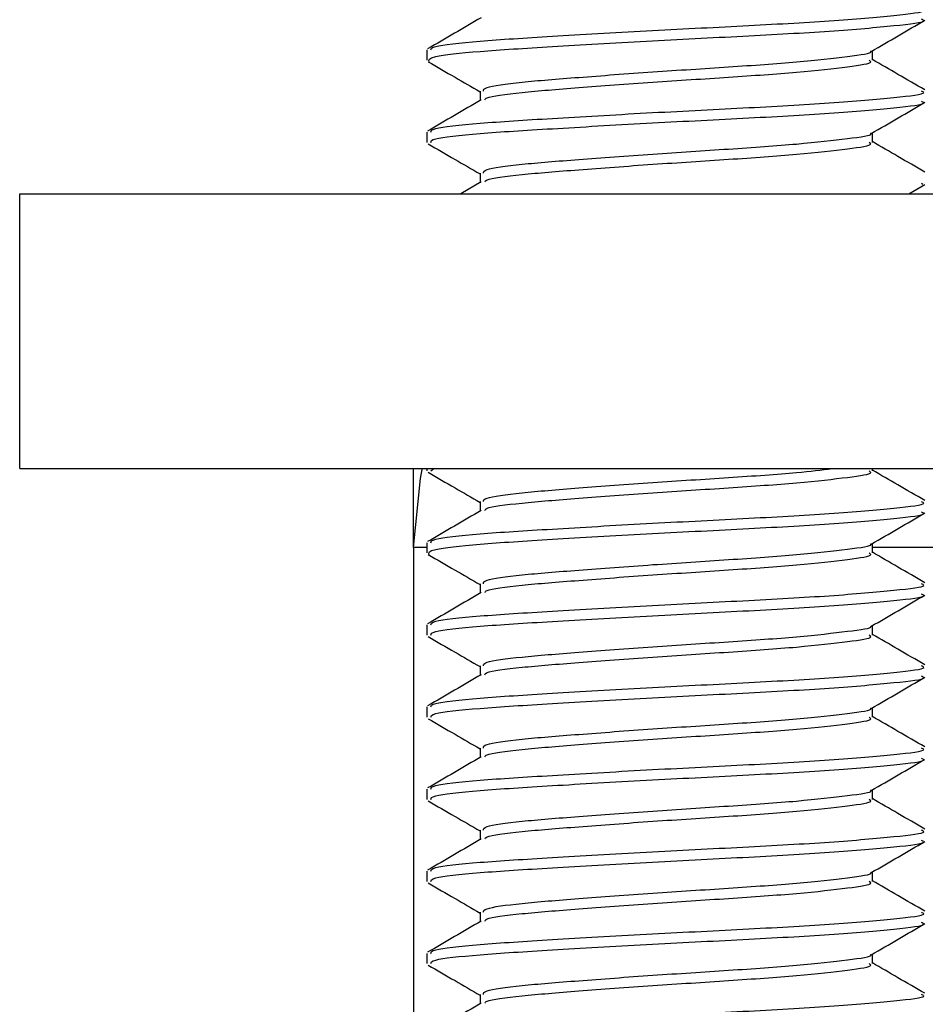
# Model space of a CAD drawing. Header units: millimetres. Extents: x 3619 to 4737, y 1503 to 2366.
# Tile 88 of 256: x 3946.69 to 3949.61, y 2103.91 to 2107.09. Entities that reach past the tile are written whole.
import ezdxf

# ---------------------------------------------------------------- set-up
doc = ezdxf.new("R2010")
doc.units = ezdxf.units.MM

msp = doc.modelspace()

# ---------------------------------------------------------------- linework, layer by layer
at = {"color": 7, "linetype": 'Continuous', "lineweight": 30}
for p, q in [((3948.0063, 2106.989), (3948.0063, 2106.9559)), ((3949.4431, 2106.9559), (3949.4431, 2106.9865)), ((3948.1782, 2106.8567), (3948.1782, 2106.826)), ((3948.0063, 2106.7244), (3948.0063, 2106.6913)), ((3949.4431, 2106.6913), (3949.4431, 2106.7219)), ((3948.1782, 2106.5921), (3948.1782, 2106.5614)), ((3948.1823, 2106.5638), (3948.1167, 2106.5257)), ((3949.5609, 2106.5257), (3949.6127, 2106.5557)), ((3949.6057, 2106.5558), (3949.6013, 2106.559)), ((3946.694, 2105.6401), (3946.694, 2106.5257)), ((3946.694, 2106.5257), (3950.9226, 2106.5257)), ((3946.694, 2105.6401), (3950.9226, 2105.6401)), ((3947.964, 2105.425), (3947.964, 2105.6401)), ((3948.0063, 2105.6401), (3948.0063, 2105.633)), ((3948.0199, 2105.633), (3948.0294, 2105.6401)), ((3949.4431, 2105.633), (3949.4431, 2105.6401)), ((3948.1782, 2105.5338), (3948.1782, 2105.5031)), ((3947.964, 2105.3861), (3947.964, 2105.425)), ((3948.0063, 2105.4015), (3948.0063, 2105.3684)), ((3949.4431, 2105.3684), (3949.4431, 2105.399)), ((3948.0063, 2105.3861), (3947.964, 2105.3861)), ((3947.964, 2105.3861), (3947.964, 2103.7708)), ((3948.1782, 2105.2692), (3948.1782, 2105.2385)), ((3948.0063, 2105.1369), (3948.0063, 2105.1038)), ((3949.4431, 2105.1038), (3949.4431, 2105.1344)), ((3948.1782, 2105.0046), (3948.1782, 2104.9739)), ((3948.0063, 2104.8723), (3948.0063, 2104.8392)), ((3949.4431, 2104.8392), (3949.4431, 2104.8698)), ((3948.1782, 2104.74), (3948.1782, 2104.7093)), ((3948.0063, 2104.6077), (3948.0063, 2104.5747)), ((3949.4431, 2104.5747), (3949.4431, 2104.6052)), ((3948.1782, 2104.4754), (3948.1782, 2104.4447)), ((3948.0063, 2104.3431), (3948.0063, 2104.3101)), ((3949.4431, 2104.3101), (3949.4431, 2104.3406)), ((3948.1782, 2104.2109), (3948.1782, 2104.1802)), ((3948.0063, 2104.0786), (3948.0063, 2104.0455)), ((3949.4431, 2104.0455), (3949.4431, 2104.0761)), ((3948.1782, 2103.9463), (3948.1782, 2103.9156))]:
    msp.add_line(p, q, dxfattribs=at)
at = {"color": 8, "linetype": 'Continuous', "lineweight": 30}
for p, q in [((3947.9646, 2105.425), (3947.964, 2105.425)), ((3949.9079, 2105.3861), (3949.4431, 2105.3861))]:
    msp.add_line(p, q, dxfattribs=at)
at = {"color": 7, "linetype": 'Continuous', "lineweight": 30, "flags": 128}
msp.add_lwpolyline([(3947.964, 2105.3861), (3947.9859, 2105.6084), (3947.992, 2105.6371)], dxfattribs=at)
at = {"color": 7, "linetype": 'Continuous', "lineweight": 30}
for points, knots in [([(3948.0199, 2106.989), (3948.0202, 2106.9928), (3948.0209, 2107.0023), (3948.1633, 2107.0179), (3948.4038, 2107.0328), (3948.71, 2107.0508), (3949.0306, 2107.0668), (3949.3206, 2107.0827), (3949.523, 2107.1008), (3949.6208, 2107.1121), (3949.6052, 2107.1194), (3949.6013, 2107.1213)], [0, 0, 0, 0, 0.086221, 0.212467, 0.334779, 0.462132, 0.58622, 0.710314, 0.837664, 0.959976, 1, 1, 1, 1]), ([(3948.1823, 2107.093), (3948.1535, 2107.0762), (3948.0958, 2107.0427), (3948.0381, 2107.0093), (3948.0093, 2106.9925)], [0, 0, 0, 0, 0.499681, 1, 1, 1, 1]), ([(3948.0137, 2106.9512), (3948.0127, 2106.9566), (3948.0108, 2106.9677), (3948.1621, 2106.9848), (3948.4042, 2106.9997), (3948.7099, 2107.0177), (3949.0306, 2107.0337), (3949.3206, 2107.0496), (3949.523, 2107.0677), (3949.6208, 2107.079), (3949.6052, 2107.0864), (3949.6013, 2107.0882)], [0, 0, 0, 0, 0.116888, 0.238897, 0.357104, 0.480183, 0.600107, 0.720036, 0.843112, 0.961319, 1, 1, 1, 1]), ([(3949.4397, 2106.9845), (3949.4685, 2107.0012), (3949.5262, 2107.0347), (3949.5838, 2107.0682), (3949.6127, 2107.0849)], [0, 0, 0, 0, 0.499665, 1, 1, 1, 1]), ([(3948.1889, 2106.8567), (3948.1891, 2106.8605), (3948.1896, 2106.8701), (3948.3016, 2106.8856), (3948.4907, 2106.9005), (3948.7315, 2106.9185), (3948.9834, 2106.9345), (3949.2124, 2106.9504), (3949.3682, 2106.9685), (3949.4444, 2106.9784), (3949.4375, 2106.9842), (3949.4371, 2106.9845)], [0, 0, 0, 0, 0.089192, 0.219782, 0.34629, 0.478028, 0.606384, 0.734737, 0.866479, 0.992988, 1, 1, 1, 1]), ([(3948.0111, 2106.9512), (3948.0399, 2106.9345), (3948.0956, 2106.9022), (3948.1513, 2106.8699), (3948.1782, 2106.8543)], [0, 0, 0, 0, 0.517022, 1, 1, 1, 1]), ([(3948.1939, 2106.8284), (3948.1947, 2106.8307), (3948.1973, 2106.8386), (3948.303, 2106.8526), (3948.4904, 2106.8674), (3948.7316, 2106.8854), (3948.9836, 2106.9014), (3949.2117, 2106.9173), (3949.3708, 2106.9354), (3949.4477, 2106.9467), (3949.4354, 2106.9541), (3949.4324, 2106.9559)], [0, 0, 0, 0, 0.0527922, 0.1836605, 0.3104378, 0.4424561, 0.5710854, 0.6997121, 0.8317336, 0.9585129, 1, 1, 1, 1]), ([(3949.612, 2106.8602), (3949.5832, 2106.877), (3949.5269, 2106.9096), (3949.4706, 2106.9423), (3949.4431, 2106.9583)], [0, 0, 0, 0, 0.512478, 1, 1, 1, 1]), ([(3948.0199, 2106.7244), (3948.0202, 2106.7283), (3948.0209, 2106.7378), (3948.1633, 2106.7533), (3948.4038, 2106.7682), (3948.71, 2106.7862), (3949.0306, 2106.8022), (3949.3206, 2106.8181), (3949.523, 2106.8362), (3949.6208, 2106.8475), (3949.6052, 2106.8549), (3949.6013, 2106.8567)], [0, 0, 0, 0, 0.086221, 0.212467, 0.334779, 0.462132, 0.58622, 0.710314, 0.837664, 0.959976, 1, 1, 1, 1]), ([(3948.1823, 2106.8284), (3948.1535, 2106.8116), (3948.0958, 2106.7781), (3948.0381, 2106.7447), (3948.0093, 2106.7279)], [0, 0, 0, 0, 0.499681, 1, 1, 1, 1]), ([(3948.0199, 2106.6913), (3948.0202, 2106.6952), (3948.0209, 2106.7047), (3948.1633, 2106.7203), (3948.4038, 2106.7351), (3948.71, 2106.7531), (3949.0306, 2106.7691), (3949.3206, 2106.785), (3949.523, 2106.8031), (3949.6208, 2106.8144), (3949.6052, 2106.8218), (3949.6013, 2106.8236)], [0, 0, 0, 0, 0.086221, 0.212467, 0.334779, 0.462132, 0.58622, 0.710314, 0.837664, 0.959976, 1, 1, 1, 1]), ([(3949.4397, 2106.7199), (3949.4685, 2106.7366), (3949.5262, 2106.7701), (3949.5838, 2106.8036), (3949.6127, 2106.8203)], [0, 0, 0, 0, 0.499668, 1, 1, 1, 1]), ([(3948.1889, 2106.5921), (3948.1891, 2106.596), (3948.1896, 2106.6055), (3948.3016, 2106.621), (3948.4907, 2106.6359), (3948.7315, 2106.6539), (3948.9834, 2106.6699), (3949.2124, 2106.6858), (3949.3682, 2106.704), (3949.4444, 2106.7138), (3949.4375, 2106.7196), (3949.4371, 2106.7199)], [0, 0, 0, 0, 0.089192, 0.219782, 0.34629, 0.478028, 0.606384, 0.734737, 0.866479, 0.992988, 1, 1, 1, 1]), ([(3949.612, 2106.5957), (3949.5832, 2106.6124), (3949.5269, 2106.645), (3949.4706, 2106.6778), (3949.4431, 2106.6937)], [0, 0, 0, 0, 0.512478, 1, 1, 1, 1]), ([(3948.0111, 2106.6866), (3948.0399, 2106.6699), (3948.0956, 2106.6376), (3948.1513, 2106.6053), (3948.1782, 2106.5897)], [0, 0, 0, 0, 0.517022, 1, 1, 1, 1]), ([(3948.1939, 2106.5638), (3948.1947, 2106.5661), (3948.1973, 2106.574), (3948.303, 2106.588), (3948.4904, 2106.6028), (3948.7316, 2106.6209), (3948.9836, 2106.6368), (3949.2117, 2106.6528), (3949.3708, 2106.6708), (3949.4477, 2106.6821), (3949.4354, 2106.6895), (3949.4324, 2106.6913)], [0, 0, 0, 0, 0.052792, 0.18366, 0.310438, 0.442456, 0.571085, 0.699712, 0.831734, 0.958513, 1, 1, 1, 1]), ([(3948.0111, 2105.6283), (3948.0399, 2105.6116), (3948.0956, 2105.5793), (3948.1513, 2105.547), (3948.1782, 2105.5313)], [0, 0, 0, 0, 0.517022, 1, 1, 1, 1]), ([(3948.1889, 2105.5338), (3948.1891, 2105.5376), (3948.1896, 2105.5471), (3948.3017, 2105.5627), (3948.4907, 2105.5776), (3948.7318, 2105.5956), (3948.9822, 2105.6115), (3949.1937, 2105.626), (3949.2787, 2105.6359), (3949.3144, 2105.6401)], [0, 0, 0, 0, 0.107745, 0.2655, 0.418323, 0.577464, 0.73252, 0.887573, 1, 1, 1, 1]), ([(3948.1939, 2105.5055), (3948.1947, 2105.5077), (3948.1973, 2105.5157), (3948.303, 2105.5296), (3948.4904, 2105.5445), (3948.7316, 2105.5625), (3948.9836, 2105.5785), (3949.2117, 2105.5944), (3949.3708, 2105.6125), (3949.4477, 2105.6238), (3949.4354, 2105.6312), (3949.4324, 2105.633)], [0, 0, 0, 0, 0.0527922, 0.1836604, 0.3104377, 0.442456, 0.5710854, 0.699712, 0.8317335, 0.9585128, 1, 1, 1, 1]), ([(3949.612, 2105.5373), (3949.5832, 2105.5541), (3949.5269, 2105.5867), (3949.4706, 2105.6194), (3949.4431, 2105.6354)], [0, 0, 0, 0, 0.512478, 1, 1, 1, 1]), ([(3948.0199, 2105.4015), (3948.0202, 2105.4053), (3948.0209, 2105.4148), (3948.1633, 2105.4304), (3948.4038, 2105.4453), (3948.71, 2105.4633), (3949.0306, 2105.4793), (3949.3206, 2105.4952), (3949.523, 2105.5133), (3949.6208, 2105.5246), (3949.6052, 2105.5319), (3949.6013, 2105.5338)], [0, 0, 0, 0, 0.086221, 0.212467, 0.334779, 0.462132, 0.58622, 0.710314, 0.837664, 0.959976, 1, 1, 1, 1]), ([(3948.1823, 2105.5055), (3948.1535, 2105.4887), (3948.0958, 2105.4552), (3948.0381, 2105.4218), (3948.0093, 2105.405)], [0, 0, 0, 0, 0.499678, 1, 1, 1, 1]), ([(3948.0137, 2105.3637), (3948.0127, 2105.3691), (3948.0108, 2105.3802), (3948.1621, 2105.3973), (3948.4042, 2105.4122), (3948.7099, 2105.4302), (3949.0306, 2105.4462), (3949.3206, 2105.4621), (3949.523, 2105.4802), (3949.6208, 2105.4915), (3949.6052, 2105.4989), (3949.6013, 2105.5007)], [0, 0, 0, 0, 0.116888, 0.238897, 0.357104, 0.480183, 0.600107, 0.720036, 0.843112, 0.961319, 1, 1, 1, 1]), ([(3949.4397, 2105.397), (3949.4685, 2105.4137), (3949.5262, 2105.4472), (3949.5838, 2105.4807), (3949.6127, 2105.4974)], [0, 0, 0, 0, 0.499665, 1, 1, 1, 1]), ([(3948.1889, 2105.2692), (3948.1891, 2105.273), (3948.1896, 2105.2826), (3948.3016, 2105.2981), (3948.4907, 2105.313), (3948.7315, 2105.331), (3948.9834, 2105.347), (3949.2124, 2105.3629), (3949.3682, 2105.381), (3949.4444, 2105.3909), (3949.4375, 2105.3967), (3949.4371, 2105.397)], [0, 0, 0, 0, 0.089192, 0.219782, 0.34629, 0.478028, 0.606384, 0.734737, 0.866479, 0.992988, 1, 1, 1, 1]), ([(3948.0111, 2105.3637), (3948.0399, 2105.347), (3948.0956, 2105.3147), (3948.1513, 2105.2824), (3948.1782, 2105.2668)], [0, 0, 0, 0, 0.517015, 1, 1, 1, 1]), ([(3948.1939, 2105.2409), (3948.1947, 2105.2432), (3948.1973, 2105.2511), (3948.303, 2105.2651), (3948.4904, 2105.2799), (3948.7316, 2105.2979), (3948.9836, 2105.3139), (3949.2117, 2105.3298), (3949.3708, 2105.3479), (3949.4477, 2105.3592), (3949.4354, 2105.3666), (3949.4324, 2105.3684)], [0, 0, 0, 0, 0.052792, 0.18366, 0.310438, 0.442456, 0.571085, 0.699712, 0.831734, 0.958513, 1, 1, 1, 1]), ([(3949.612, 2105.2727), (3949.5832, 2105.2895), (3949.5269, 2105.3221), (3949.4706, 2105.3548), (3949.4431, 2105.3708)], [0, 0, 0, 0, 0.512478, 1, 1, 1, 1]), ([(3948.0199, 2105.1369), (3948.0202, 2105.1408), (3948.0209, 2105.1503), (3948.1633, 2105.1658), (3948.4038, 2105.1807), (3948.71, 2105.1987), (3949.0306, 2105.2147), (3949.3206, 2105.2306), (3949.523, 2105.2487), (3949.6208, 2105.26), (3949.6052, 2105.2674), (3949.6013, 2105.2692)], [0, 0, 0, 0, 0.086221, 0.212467, 0.334779, 0.462132, 0.58622, 0.710314, 0.837664, 0.959976, 1, 1, 1, 1]), ([(3948.1823, 2105.2409), (3948.1535, 2105.2241), (3948.0958, 2105.1906), (3948.0381, 2105.1572), (3948.0093, 2105.1404)], [0, 0, 0, 0, 0.499681, 1, 1, 1, 1]), ([(3948.0199, 2105.1038), (3948.0202, 2105.1077), (3948.0209, 2105.1172), (3948.1633, 2105.1328), (3948.4038, 2105.1476), (3948.71, 2105.1656), (3949.0306, 2105.1816), (3949.3206, 2105.1975), (3949.523, 2105.2156), (3949.6208, 2105.2269), (3949.6052, 2105.2343), (3949.6013, 2105.2361)], [0, 0, 0, 0, 0.086221, 0.212467, 0.334779, 0.462132, 0.58622, 0.710314, 0.837664, 0.959976, 1, 1, 1, 1]), ([(3949.4397, 2105.1324), (3949.4685, 2105.1491), (3949.5262, 2105.1826), (3949.5838, 2105.2161), (3949.6127, 2105.2328)], [0, 0, 0, 0, 0.499665, 1, 1, 1, 1]), ([(3948.1889, 2105.0046), (3948.1891, 2105.0085), (3948.1896, 2105.018), (3948.3016, 2105.0335), (3948.4907, 2105.0484), (3948.7315, 2105.0664), (3948.9834, 2105.0824), (3949.2124, 2105.0983), (3949.3682, 2105.1165), (3949.4444, 2105.1263), (3949.4375, 2105.1321), (3949.4371, 2105.1324)], [0, 0, 0, 0, 0.089192, 0.219782, 0.34629, 0.478028, 0.606384, 0.734737, 0.866479, 0.992988, 1, 1, 1, 1]), ([(3949.612, 2105.0082), (3949.5832, 2105.0249), (3949.5269, 2105.0575), (3949.4706, 2105.0903), (3949.4431, 2105.1062)], [0, 0, 0, 0, 0.512484, 1, 1, 1, 1]), ([(3948.0111, 2105.0991), (3948.0399, 2105.0824), (3948.0956, 2105.0501), (3948.1513, 2105.0178), (3948.1782, 2105.0022)], [0, 0, 0, 0, 0.517022, 1, 1, 1, 1]), ([(3948.1939, 2104.9763), (3948.1947, 2104.9786), (3948.1973, 2104.9865), (3948.303, 2105.0005), (3948.4904, 2105.0153), (3948.7316, 2105.0334), (3948.9836, 2105.0493), (3949.2117, 2105.0653), (3949.3708, 2105.0833), (3949.4477, 2105.0946), (3949.4354, 2105.102), (3949.4324, 2105.1038)], [0, 0, 0, 0, 0.052792, 0.18366, 0.310438, 0.442456, 0.571085, 0.699712, 0.831734, 0.958513, 1, 1, 1, 1]), ([(3948.0199, 2104.8723), (3948.0202, 2104.8762), (3948.0209, 2104.8857), (3948.1633, 2104.9012), (3948.4038, 2104.9161), (3948.71, 2104.9341), (3949.0306, 2104.9501), (3949.3206, 2104.966), (3949.523, 2104.9841), (3949.6208, 2104.9954), (3949.6052, 2105.0028), (3949.6013, 2105.0046)], [0, 0, 0, 0, 0.086221, 0.212467, 0.334779, 0.462132, 0.58622, 0.710314, 0.837664, 0.959976, 1, 1, 1, 1]), ([(3948.1823, 2104.9763), (3948.1535, 2104.9596), (3948.0958, 2104.926), (3948.0381, 2104.8926), (3948.0093, 2104.8759)], [0, 0, 0, 0, 0.499681, 1, 1, 1, 1]), ([(3948.0199, 2104.8392), (3948.0202, 2104.8431), (3948.0209, 2104.8526), (3948.1633, 2104.8682), (3948.4038, 2104.883), (3948.71, 2104.9011), (3949.0306, 2104.917), (3949.3206, 2104.933), (3949.523, 2104.951), (3949.6208, 2104.9623), (3949.6052, 2104.9697), (3949.6013, 2104.9715)], [0, 0, 0, 0, 0.0862212, 0.2124668, 0.3347795, 0.4621321, 0.5862203, 0.7103138, 0.8376638, 0.9599758, 1, 1, 1, 1]), ([(3949.4397, 2104.8678), (3949.4685, 2104.8846), (3949.5262, 2104.9181), (3949.5838, 2104.9515), (3949.6127, 2104.9682)], [0, 0, 0, 0, 0.499668, 1, 1, 1, 1]), ([(3948.1889, 2104.74), (3948.1891, 2104.7439), (3948.1896, 2104.7534), (3948.3016, 2104.769), (3948.4907, 2104.7838), (3948.7315, 2104.8018), (3948.9834, 2104.8178), (3949.2124, 2104.8337), (3949.3682, 2104.8519), (3949.4444, 2104.8617), (3949.4375, 2104.8675), (3949.4371, 2104.8678)], [0, 0, 0, 0, 0.089192, 0.219782, 0.34629, 0.478028, 0.606384, 0.734737, 0.866479, 0.992988, 1, 1, 1, 1]), ([(3948.0111, 2104.8345), (3948.0399, 2104.8178), (3948.0956, 2104.7855), (3948.1513, 2104.7532), (3948.1782, 2104.7376)], [0, 0, 0, 0, 0.517022, 1, 1, 1, 1]), ([(3948.1939, 2104.7117), (3948.1947, 2104.714), (3948.1973, 2104.7219), (3948.303, 2104.7359), (3948.4904, 2104.7508), (3948.7316, 2104.7688), (3948.9836, 2104.7847), (3949.2117, 2104.8007), (3949.3708, 2104.8188), (3949.4477, 2104.83), (3949.4354, 2104.8374), (3949.4324, 2104.8392)], [0, 0, 0, 0, 0.0527922, 0.1836604, 0.3104377, 0.442456, 0.5710854, 0.699712, 0.8317335, 0.9585128, 1, 1, 1, 1]), ([(3949.612, 2104.7436), (3949.5832, 2104.7603), (3949.5269, 2104.793), (3949.4706, 2104.8257), (3949.4431, 2104.8416)], [0, 0, 0, 0, 0.512478, 1, 1, 1, 1]), ([(3948.0199, 2104.6077), (3948.0202, 2104.6116), (3948.0209, 2104.6211), (3948.1633, 2104.6367), (3948.4038, 2104.6515), (3948.71, 2104.6696), (3949.0306, 2104.6855), (3949.3206, 2104.7015), (3949.523, 2104.7195), (3949.6208, 2104.7308), (3949.6052, 2104.7382), (3949.6013, 2104.74)], [0, 0, 0, 0, 0.086221, 0.212467, 0.334779, 0.462132, 0.58622, 0.710314, 0.837664, 0.959976, 1, 1, 1, 1]), ([(3948.1823, 2104.7117), (3948.1535, 2104.695), (3948.0958, 2104.6615), (3948.0381, 2104.628), (3948.0093, 2104.6113)], [0, 0, 0, 0, 0.499678, 1, 1, 1, 1]), ([(3948.0199, 2104.5747), (3948.0202, 2104.5785), (3948.0209, 2104.588), (3948.1633, 2104.6036), (3948.4038, 2104.6185), (3948.71, 2104.6365), (3949.0306, 2104.6524), (3949.3206, 2104.6684), (3949.523, 2104.6865), (3949.6208, 2104.6977), (3949.6052, 2104.7051), (3949.6013, 2104.7069)], [0, 0, 0, 0, 0.086221, 0.212467, 0.334779, 0.462132, 0.58622, 0.710314, 0.837664, 0.959976, 1, 1, 1, 1]), ([(3949.4397, 2104.6032), (3949.4685, 2104.62), (3949.5262, 2104.6535), (3949.5838, 2104.6869), (3949.6127, 2104.7036)], [0, 0, 0, 0, 0.499665, 1, 1, 1, 1]), ([(3948.1889, 2104.4754), (3948.1891, 2104.4793), (3948.1896, 2104.4888), (3948.3016, 2104.5044), (3948.4907, 2104.5192), (3948.7315, 2104.5373), (3948.9834, 2104.5532), (3949.2124, 2104.5691), (3949.3682, 2104.5873), (3949.4444, 2104.5971), (3949.4375, 2104.6029), (3949.4371, 2104.6032)], [0, 0, 0, 0, 0.089192, 0.219782, 0.34629, 0.478028, 0.606384, 0.734737, 0.866479, 0.992988, 1, 1, 1, 1]), ([(3948.0111, 2104.5699), (3948.0399, 2104.5532), (3948.0956, 2104.521), (3948.1513, 2104.4886), (3948.1782, 2104.473)], [0, 0, 0, 0, 0.517018, 1, 1, 1, 1]), ([(3948.1939, 2104.4471), (3948.1947, 2104.4494), (3948.1973, 2104.4574), (3948.303, 2104.4713), (3948.4904, 2104.4862), (3948.7316, 2104.5042), (3948.9836, 2104.5201), (3949.2117, 2104.5361), (3949.3708, 2104.5542), (3949.4477, 2104.5654), (3949.4354, 2104.5728), (3949.4324, 2104.5747)], [0, 0, 0, 0, 0.052792, 0.18366, 0.310438, 0.442456, 0.571085, 0.699712, 0.831734, 0.958513, 1, 1, 1, 1]), ([(3949.612, 2104.479), (3949.5832, 2104.4957), (3949.5269, 2104.5284), (3949.4706, 2104.5611), (3949.4431, 2104.577)], [0, 0, 0, 0, 0.512478, 1, 1, 1, 1]), ([(3948.0199, 2104.3431), (3948.0202, 2104.347), (3948.0209, 2104.3565), (3948.1633, 2104.3721), (3948.4038, 2104.387), (3948.71, 2104.405), (3949.0306, 2104.4209), (3949.3206, 2104.4369), (3949.523, 2104.455), (3949.6208, 2104.4662), (3949.6052, 2104.4736), (3949.6013, 2104.4754)], [0, 0, 0, 0, 0.086221, 0.212467, 0.334779, 0.462132, 0.58622, 0.710314, 0.837664, 0.959976, 1, 1, 1, 1]), ([(3948.1823, 2104.4471), (3948.1535, 2104.4304), (3948.0958, 2104.3969), (3948.0381, 2104.3634), (3948.0093, 2104.3467)], [0, 0, 0, 0, 0.499681, 1, 1, 1, 1]), ([(3948.0199, 2104.3101), (3948.0202, 2104.3139), (3948.0209, 2104.3234), (3948.1633, 2104.339), (3948.4038, 2104.3539), (3948.71, 2104.3719), (3949.0306, 2104.3879), (3949.3206, 2104.4038), (3949.523, 2104.4219), (3949.6208, 2104.4332), (3949.6052, 2104.4405), (3949.6013, 2104.4424)], [0, 0, 0, 0, 0.086221, 0.212467, 0.334779, 0.462132, 0.58622, 0.710314, 0.837664, 0.959976, 1, 1, 1, 1]), ([(3949.4397, 2104.3387), (3949.4685, 2104.3554), (3949.5262, 2104.3889), (3949.5838, 2104.4223), (3949.6127, 2104.4391)], [0, 0, 0, 0, 0.499665, 1, 1, 1, 1]), ([(3948.1889, 2104.2109), (3948.1891, 2104.2147), (3948.1896, 2104.2242), (3948.3016, 2104.2398), (3948.4907, 2104.2547), (3948.7315, 2104.2727), (3948.9834, 2104.2886), (3949.2124, 2104.3046), (3949.3682, 2104.3227), (3949.4444, 2104.3325), (3949.4375, 2104.3384), (3949.4371, 2104.3387)], [0, 0, 0, 0, 0.089192, 0.219782, 0.34629, 0.478028, 0.606384, 0.734737, 0.866479, 0.992988, 1, 1, 1, 1]), ([(3948.0111, 2104.3054), (3948.0399, 2104.2887), (3948.0956, 2104.2564), (3948.1513, 2104.224), (3948.1782, 2104.2084)], [0, 0, 0, 0, 0.517022, 1, 1, 1, 1]), ([(3948.1939, 2104.1825), (3948.1947, 2104.1848), (3948.1973, 2104.1928), (3948.303, 2104.2067), (3948.4904, 2104.2216), (3948.7316, 2104.2396), (3948.9836, 2104.2556), (3949.2117, 2104.2715), (3949.3708, 2104.2896), (3949.4477, 2104.3009), (3949.4354, 2104.3083), (3949.4324, 2104.3101)], [0, 0, 0, 0, 0.052792, 0.18366, 0.310438, 0.442456, 0.571085, 0.699712, 0.831734, 0.958513, 1, 1, 1, 1]), ([(3949.612, 2104.2144), (3949.5832, 2104.2311), (3949.5269, 2104.2638), (3949.4706, 2104.2965), (3949.4431, 2104.3125)], [0, 0, 0, 0, 0.512484, 1, 1, 1, 1]), ([(3948.0199, 2104.0786), (3948.0202, 2104.0824), (3948.0209, 2104.0919), (3948.1633, 2104.1075), (3948.4038, 2104.1224), (3948.71, 2104.1404), (3949.0306, 2104.1563), (3949.3206, 2104.1723), (3949.523, 2104.1904), (3949.6208, 2104.2016), (3949.6052, 2104.209), (3949.6013, 2104.2109)], [0, 0, 0, 0, 0.0862212, 0.2124668, 0.3347795, 0.4621321, 0.5862203, 0.7103138, 0.8376638, 0.9599758, 1, 1, 1, 1]), ([(3948.1823, 2104.1825), (3948.1535, 2104.1658), (3948.0958, 2104.1323), (3948.0381, 2104.0988), (3948.0093, 2104.0821)], [0, 0, 0, 0, 0.499681, 1, 1, 1, 1]), ([(3948.0199, 2104.0455), (3948.0202, 2104.0493), (3948.0209, 2104.0589), (3948.1633, 2104.0744), (3948.4038, 2104.0893), (3948.71, 2104.1073), (3949.0306, 2104.1233), (3949.3206, 2104.1392), (3949.523, 2104.1573), (3949.6208, 2104.1686), (3949.6052, 2104.176), (3949.6013, 2104.1778)], [0, 0, 0, 0, 0.0862212, 0.2124668, 0.3347795, 0.4621321, 0.5862203, 0.7103138, 0.8376638, 0.9599758, 1, 1, 1, 1]), ([(3949.4397, 2104.0741), (3949.4685, 2104.0908), (3949.5262, 2104.1243), (3949.5838, 2104.1577), (3949.6127, 2104.1745)], [0, 0, 0, 0, 0.499668, 1, 1, 1, 1]), ([(3948.1889, 2103.9463), (3948.1891, 2103.9501), (3948.1896, 2103.9596), (3948.3016, 2103.9752), (3948.4907, 2103.9901), (3948.7315, 2104.0081), (3948.9834, 2104.0241), (3949.2124, 2104.04), (3949.3682, 2104.0581), (3949.4444, 2104.068), (3949.4375, 2104.0738), (3949.4371, 2104.0741)], [0, 0, 0, 0, 0.089192, 0.219782, 0.34629, 0.478028, 0.606384, 0.734737, 0.866479, 0.992988, 1, 1, 1, 1]), ([(3948.0111, 2104.0408), (3948.0399, 2104.0241), (3948.0956, 2103.9918), (3948.1513, 2103.9595), (3948.1782, 2103.9438)], [0, 0, 0, 0, 0.517022, 1, 1, 1, 1]), ([(3948.1939, 2103.918), (3948.1947, 2103.9202), (3948.1973, 2103.9282), (3948.303, 2103.9421), (3948.4904, 2103.957), (3948.7316, 2103.975), (3948.9836, 2103.991), (3949.2117, 2104.0069), (3949.3708, 2104.025), (3949.4477, 2104.0363), (3949.4354, 2104.0437), (3949.4324, 2104.0455)], [0, 0, 0, 0, 0.052792, 0.18366, 0.310438, 0.442456, 0.571085, 0.699712, 0.831734, 0.958513, 1, 1, 1, 1]), ([(3949.612, 2103.9498), (3949.5832, 2103.9666), (3949.5269, 2103.9992), (3949.4706, 2104.0319), (3949.4431, 2104.0479)], [0, 0, 0, 0, 0.512478, 1, 1, 1, 1]), ([(3948.0199, 2103.814), (3948.0202, 2103.8178), (3948.0209, 2103.8273), (3948.1633, 2103.8429), (3948.4038, 2103.8578), (3948.71, 2103.8758), (3949.0306, 2103.8918), (3949.3206, 2103.9077), (3949.523, 2103.9258), (3949.6208, 2103.9371), (3949.6052, 2103.9444), (3949.6013, 2103.9463)], [0, 0, 0, 0, 0.086221, 0.212467, 0.334779, 0.462132, 0.58622, 0.710314, 0.837664, 0.959976, 1, 1, 1, 1]), ([(3948.1823, 2103.918), (3948.1535, 2103.9012), (3948.0958, 2103.8677), (3948.0381, 2103.8343), (3948.0093, 2103.8175)], [0, 0, 0, 0, 0.499678, 1, 1, 1, 1])]:
    msp.add_open_spline(points, degree=3, knots=knots, dxfattribs=at)

doc.saveas('drawing.dxf')
